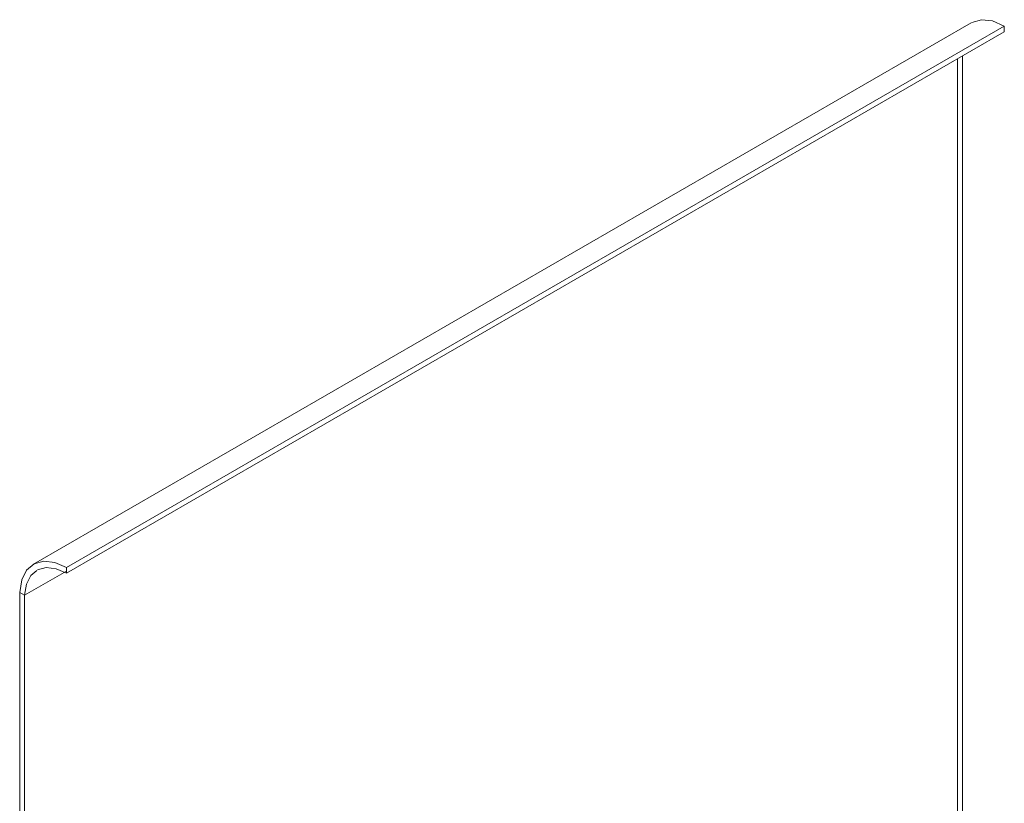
# Model space of a CAD drawing. Header units: metres. Extents: x -16.8 to 29.9, y -11.9 to 37.1.
# Tile 13 of 202: x -9.059 to -8.495, y 7.294 to 7.743. Entities that reach past the tile are written whole.
import ezdxf

# ---------------------------------------------------------------- set-up
doc = ezdxf.new("R2010")
doc.units = ezdxf.units.M
doc.layers.add('Q-SPCQ', color=7, linetype='Continuous', lineweight=5)

# ---------------------------------------------------------------- blocks, each defined once
blk = doc.blocks.new('Fogão - Fogão 5 bocas-2252483-EXPLODE')
at = {"layer": 'Q-SPCQ'}
for p, q in [((-8.51381, 7.74162), (-9.05121, 7.43135)), ((-9.03219, 7.42947), (-8.49479, 7.73974)), ((-9.03219, 7.4262), (-8.49479, 7.73647)), ((-8.49479, 7.73974), (-8.49479, 7.73647)), ((-8.51883, 7.72259), (-8.51883, 7.28046)), ((-9.05623, 7.41364), (-9.03219, 7.42752)), ((-9.05623, 7.41364), (-9.03219, 7.42752)), ((-9.03219, 7.4262), (-9.03219, 7.42947)), ((-9.05907, 7.41527), (-9.05623, 7.41364)), ((-9.05623, 7.41364), (-9.05906, 7.41527)), ((-9.05906, 7.41527), (-9.05906, 6.97999)), ((-9.05623, 6.97836), (-9.05623, 7.41364))]:
    blk.add_line(p, q, dxfattribs=at)
at = {"layer": 'Q-SPCQ', "color": 251, "true_color": 0x5a5a5a}
blk.add_line((-8.52166, 7.28209), (-8.52166, 7.72096), dxfattribs=at)
at = {"layer": 'Q-SPCQ'}
for points in [[(-8.51339, 7.74185, 0), (-8.5079, 7.74337, 0), (-8.50156, 7.74265, 0), (-8.49479, 7.73974, 0)], [(-9.03219, 7.42947, 0), (-9.03896, 7.43238, 0), (-9.0453, 7.4331, 0), (-9.05079, 7.43158, 0), (-9.05509, 7.42793, 0), (-9.0579, 7.42238, 0), (-9.05907, 7.41527, 0)], [(-9.05623, 7.41364, 0), (-9.05517, 7.41995, 0), (-9.05264, 7.42488, 0), (-9.04921, 7.42789, 0)], [(-9.04879, 7.42812, 0), (-9.04389, 7.42945, 0), (-9.03823, 7.4288, 0), (-9.03219, 7.4262, 0)]]:
    blk.add_polyline3d(points, dxfattribs=at)
blk = doc.blocks.new('Fogão - Fogão 5 bocas-2252345-EXPLODE')
blk.add_blockref('Fogão - Fogão 5 bocas-2252483-EXPLODE', (0, 0))

msp = doc.modelspace()

# ---------------------------------------------------------------- block references
at = {"layer": 'Q-SPCQ'}
msp.add_blockref('Fogão - Fogão 5 bocas-2252345-EXPLODE', (0, 0), dxfattribs=at)

doc.saveas('drawing.dxf')
